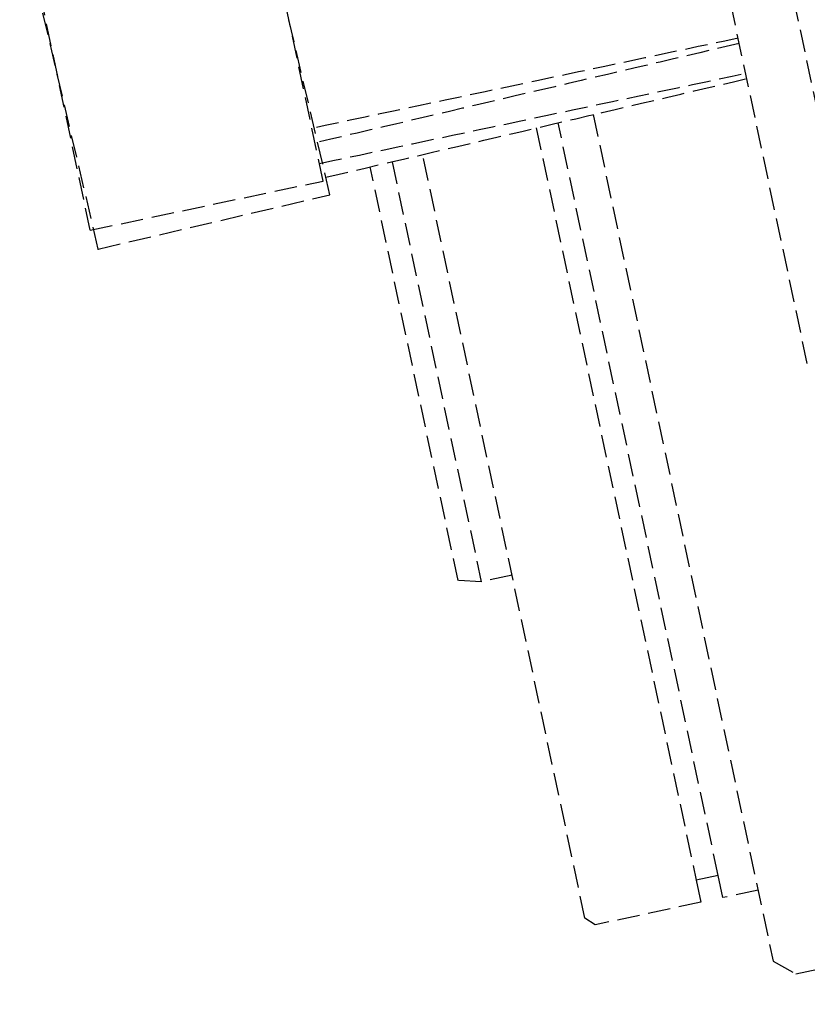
# Model space of a CAD drawing. Header units: millimetres. Extents: x 42975 to 708721, y 118172 to 172014.
# Tile 122 of 256: x 328981 to 329156, y 147123 to 147343. Entities that reach past the tile are written whole.
import ezdxf

# ---------------------------------------------------------------- set-up
doc = ezdxf.new("R2010")
doc.units = ezdxf.units.MM
doc.linetypes.add('ГТО-1 Пунктир', pattern=[7, 5, -2])
doc.layers.add('ГТО-2_Размеры_035', color=2, linetype='Continuous', lineweight=35)
doc.layers.add('ОГОС_Пунктир_025', color=151, linetype='ГТО-1 Пунктир', lineweight=25)

# ---------------------------------------------------------------- blocks, each defined once
blk = doc.blocks.new('ОГСО_Затвор_План')
at = {"layer": 'ОГОС_Пунктир_025'}
for p, q in [((-1184.17, -127.5), (-1184.17, 97.5)), ((-1184.17, -127.5), (-1184.17, 97.5)), ((-1334.21, -65.3), (-1334.13, 10.7)), ((-1281.21, -65.35), (-1281.13, 10.65)), ((-1280.35, -68.66), (-1281.93, 7.33)), ((-1333.33, -69.76), (-1334.92, 6.22)), ((-1227.3, -235), (-1227.3, -63.55)), ((-1334.21, -65.3), (-1281.21, -65.35)), ((-1265.3, -64.34), (-1265.3, -160)), ((-1232.3, -63.65), (-1232.3, -235)), ((-1333.33, -69.76), (-1280.35, -68.66))]:
    blk.add_line(p, q, dxfattribs=at)
for points in [[(-1013.72, 475), (-1140.8, 475), (-1142.8, 473), (-1142.8, 463), (-1170.3, 435.5), (-1170.3, -435.5), (-1142.8, -463), (-1142.8, -473), (-1140.8, -475), (-1013.72, -475)], [(-1219.3, -63.38), (-1219.3, -256.2), (-1214.96, -260), (-1170.3, -260)], [(-1258.3, -160), (-1265.3, -160), (-1270.3, -158.66), (-1270.3, -64.45)], [(-1219.3, -240), (-1227.3, -240), (-1227.3, -235), (-1232.3, -235), (-1232.3, -240), (-1256.4, -240), (-1258.3, -238.1), (-1258.3, -64.2)]]:
    blk.add_lwpolyline(points, dxfattribs=at)
for points in [[(-1184.17, -53.45), (-1200.34, -53.43), (-1232.68, -53.4), (-1265.02, -53.37), (-1281.19, -53.35)], [(-1184.17, -54.65), (-1200.24, -54.99), (-1232.38, -55.65), (-1264.52, -56.32), (-1280.6, -56.66)], [(-1281.2, -61.35), (-1265.03, -61.37), (-1232.69, -61.4), (-1200.34, -61.43), (-1184.17, -61.45)], [(-1280.43, -64.66), (-1264.39, -64.32), (-1232.3, -63.65), (-1200.21, -62.99), (-1184.17, -62.65)]]:
    blk.add_open_spline(points, degree=3, dxfattribs=at)
blk.add_point((-1333.33, -69.76), dxfattribs=at)
blk = doc.blocks.new('A$C1AA538EC')
at = {"layer": 'ГТО-2_Размеры_035', "rotation": 11.99999999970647}
blk.add_blockref('ОГСО_Затвор_План', (6013.36, -11100.07), dxfattribs=at)

msp = doc.modelspace()

# ---------------------------------------------------------------- block references
at = {"layer": 'ГТО-2_Размеры_035'}
msp.add_blockref('A$C1AA538EC', (324274.63, 158737.11), dxfattribs=at)

doc.saveas('drawing.dxf')
